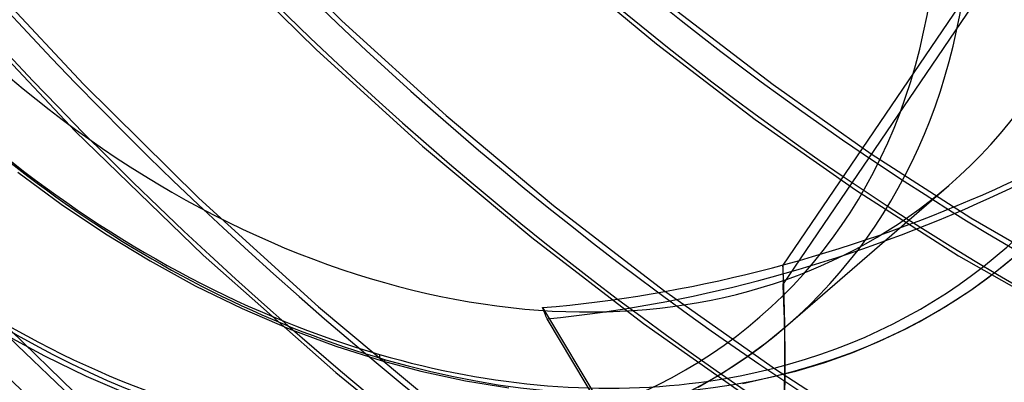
# Model space of a CAD drawing. Header units: millimetres. Extents: x -192 to 186, y -241 to 236.
# Tile 35 of 89: x -43 to -3, y -60 to -45. Entities that reach past the tile are written whole.
import ezdxf

# ---------------------------------------------------------------- set-up
doc = ezdxf.new("R2010")
doc.units = ezdxf.units.MM
doc.layers.add('MAIN-1', color=7, linetype='Continuous')
doc.layers.add('MAIN-2', color=7, linetype='Continuous')

msp = doc.modelspace()

# ---------------------------------------------------------------- linework, layer by layer
at = {"layer": 'MAIN-1'}
for p, q in [((-11.653, -57.269), (-5.053, -51.553)), ((-3.163, -55.114), (-2.209, -54.332)), ((-4.159, -55.842), (-3.163, -55.114)), ((-5.201, -56.521), (-4.159, -55.842)), ((-6.273, -57.138), (-5.201, -56.521)), ((-12.516, -57.976), (-11.653, -57.269)), ((-6.818, -57.424), (-6.273, -57.138)), ((-43.794, -57.632), (-42.139, -58.537)), ((-7.897, -57.938), (-6.818, -57.424)), ((-13.416, -58.635), (-12.516, -57.976)), ((-8.999, -58.396), (-7.897, -57.938)), ((-10.141, -58.806), (-8.999, -58.396)), ((-42.139, -58.537), (-40.419, -59.375)), ((-14.357, -59.249), (-13.416, -58.635)), ((-11.332, -59.167), (-10.141, -58.806)), ((-15.339, -59.816), (-14.357, -59.249)), ((-13.502, -59.669), (-11.332, -59.167)), ((-40.419, -59.375), (-38.697, -60.113))]:
    msp.add_line(p, q, dxfattribs=at)
for centre, major_axis, start_param, end_param in [((-41, -35.507), (-104.417, 120.571), -3.141592, -0.857072), ((-41, -35.507), (103.763, -119.815), 0, 2.284521), ((-41, -35.507), (-104.417, 120.571), 0, 2.284521), ((-41, -35.507), (103.763, -119.815), -3.141592, -0.857072), ((-28.4, -24.595), (-25.613, 29.576), 2.694287, 5.426113), ((-35.5, -30.744), (-22.692, 26.202), -0.857072, 2.284521), ((-35.5, -30.744), (-22.692, 26.202), 2.284521, 5.426113), ((-28.4, -24.595), (23.347, -26.958), -0.000014, 0.713724), ((-35, -30.311), (-23.347, 26.958), -3.141593, -2.427868)]:
    msp.add_ellipse(centre, major_axis=major_axis, ratio=0.75, start_param=start_param, end_param=end_param, dxfattribs=at)
at = {"layer": 'MAIN-2'}
for p, q in [((-34.069, -40.743), (-29.937, -44.815)), ((-35.189, -41.865), (-30.985, -46.006)), ((-3.036, -41.837), (-11.863, -54.817)), ((-2.819, -42.298), (-11.856, -55.585)), ((-45.082, -42.539), (-40.534, -47.412)), ((-20.988, -42.482), (-17.043, -45.761)), ((-45.895, -44.006), (-40.87, -49.335)), ((-16.21, -44.397), (-12.266, -47.423)), ((-29.937, -44.815), (-25.664, -48.697)), ((-30.985, -46.006), (-26.637, -49.952)), ((-17.043, -45.761), (-13.003, -48.848)), ((-40.534, -47.412), (-35.802, -52.079)), ((-12.266, -47.423), (-8.244, -50.255)), ((-25.664, -48.697), (-21.267, -52.377)), ((-13.003, -48.848), (-8.884, -51.735)), ((-40.87, -49.335), (-35.627, -54.413)), ((-26.637, -49.952), (-22.161, -53.692)), ((-8.244, -50.255), (-4.156, -52.888)), ((-43.223, -51.007), (-41.447, -52.319)), ((-8.884, -51.735), (-4.66, -54.437)), ((-41.447, -52.319), (-39.639, -53.533)), ((-35.802, -52.079), (-30.905, -56.522)), ((-21.267, -52.377), (-16.763, -55.842)), ((-4.156, -52.888), (1.653, -56.23)), ((-39.639, -53.533), (-37.805, -54.649)), ((-22.161, -53.692), (-17.575, -57.212)), ((-35.627, -54.413), (-30.192, -59.22)), ((-4.66, -54.437), (1.403, -57.892)), ((-37.805, -54.649), (-35.954, -55.662)), ((-11.863, -54.817), (-11.856, -55.585)), ((-46.101, -54.999), (-40.267, -60.653)), ((-35.954, -55.662), (-34.031, -56.6)), ((-16.763, -55.842), (-12.17, -59.083)), ((-34.031, -56.6), (-32.107, -57.427)), ((-30.905, -56.522), (-25.862, -60.726)), ((-21.712, -56.561), (-6.601, -81.722)), ((-18.926, -61.359), (-21.53, -57.023)), ((-17.575, -57.212), (-12.898, -60.504)), ((-32.107, -57.427), (-30.19, -58.141)), ((-11.774, -58.315), (-11.782, -57.546)), ((-30.19, -58.141), (-28.289, -58.742)), ((-28.289, -58.742), (-26.704, -59.163)), ((-30.192, -59.22), (-24.59, -63.736)), ((-26.704, -59.163), (-24.871, -59.558)), ((-12.17, -59.083), (-7.501, -62.093)), ((-24.871, -59.558), (-23.093, -59.847))]:
    msp.add_line(p, q, dxfattribs=at)
for centre, major_axis, ratio, start_param, end_param in [((-0.5, -0.433), (108.018, -124.728), 0.75, -2.427868, -0.258922), ((0, 0), (-107.363, 123.972), 0.75, 0.713724, 3.855317), ((-3.25, -2.815), (-104.417, 120.571), 0.75, 0.713724, 2.284521), ((7.408, 6.416), (-37.355, 43.133), 0.75, 0.803149, 3.011394), ((-28.4, -24.595), (-25.613, 29.576), 0.75, 0.44725, 2.284521), ((-28.15, -24.379), (-25.941, 29.954), 0.75, 0.713724, 2.284521), ((-28.4, -24.595), (23.347, -26.958), 0.75, -2.427868, -0.000014), ((7.913, 6.853), (-34.099, 39.374), 0.75, 1.58758, 2.981461), ((7.913, 6.853), (34.8, -40.183), 0.75, -1.555799, -0.158345), ((8.206, 7.106), (-34.968, 40.378), 0.75, 1.588261, 2.98078), ((21.406, 18.538), (54.683, -63.142), 0.75, -1.588081, -0.263008), ((-35, -30.311), (-23.347, 26.958), 0.75, 0.713724, 2.284521), ((17.006, 14.727), (49.495, -57.152), 0.75, -1.582461, -0.218075), ((7.913, 6.853), (37.355, -43.133), 0.75, -1.56174, -0.152404), ((12.606, 10.917), (44.307, -51.161), 0.75, -1.575547, -0.138597), ((21.406, 18.538), (-55.721, 64.341), 0.75, 1.555018, 3.014024), ((17.006, 14.727), (-50.532, 58.35), 0.75, 1.559423, 3.009619), ((8.206, 7.106), (39.119, -45.17), 0.75, -1.56281, -0.151334), ((12.606, 10.917), (-45.344, 52.359), 0.75, 1.56641, 3.002632), ((8.206, 7.106), (-40.156, 46.368), 0.75, 1.575226, 2.993815), ((21.406, 18.538), (62.776, -72.488), 0.75, -1.592863, -0.190756), ((21.406, 18.538), (-63.814, 73.686), 0.75, 1.547922, 3.021119), ((21.406, 18.538), (70.87, -81.833), 0.75, -1.598532, -0.150605), ((21.406, 18.538), (-71.907, 83.032), 0.75, 1.542426, 3.026615), ((21.406, 18.538), (78.963, -91.179), 0.75, -1.603038, -0.130263), ((21.406, 18.538), (-80.001, 92.377), 0.75, 1.538043, 3.030999), ((-17.441, -15.104), (42.696, 23.689), 0.802182, -2.081063, -1.32325), ((21.406, 18.538), (87.057, -100.525), 0.75, -1.606706, -1.179821), ((-18.059, -15.64), (42.696, 23.689), 0.802182, -2.063879, -1.322414), ((21.406, 18.538), (-88.094, 101.723), 0.75, 1.534466, 3.034576), ((21.406, 18.538), (95.15, -109.87), 0.75, -1.609749, -1.18116), ((21.406, 18.538), (-96.188, 111.068), 0.75, 1.531491, 3.037551), ((21.406, 18.538), (103.244, -119.216), 0.75, -1.612315, -1.18997), ((21.406, 18.538), (-104.281, 120.414), 0.75, 1.528166, 3.040875), ((-28.15, -24.379), (-25.941, 29.954), 0.75, 2.284521, 3.141593), ((-176.614, -59.115), (-164.833, -1.568), 0.639927, -3.141592, -3.115709), ((-176.607, -59.883), (164.833, 1.568), 0.639927, 0.000001, 0.025883), ((-38.783, -33.587), (19.637, -35.393), 0.130991, 0.776892, 0.794077), ((-35, -30.311), (-23.347, 26.958), 0.75, 2.284521, 3.141593), ((-176.614, -59.115), (-164.833, -1.568), 0.639927, 2.601423, 3.141593), ((-28.15, -58.262), (-0.139, -0.48), 0.433013, -0.982794, 0.588003), ((-28.4, -24.595), (-25.613, 29.576), 0.75, 2.284521, 2.694287), ((-176.607, -59.883), (164.833, 1.568), 0.639927, -0.123947, 0.000001)]:
    msp.add_ellipse(centre, major_axis=major_axis, ratio=ratio, start_param=start_param, end_param=end_param, dxfattribs=at)

doc.saveas('drawing.dxf')
